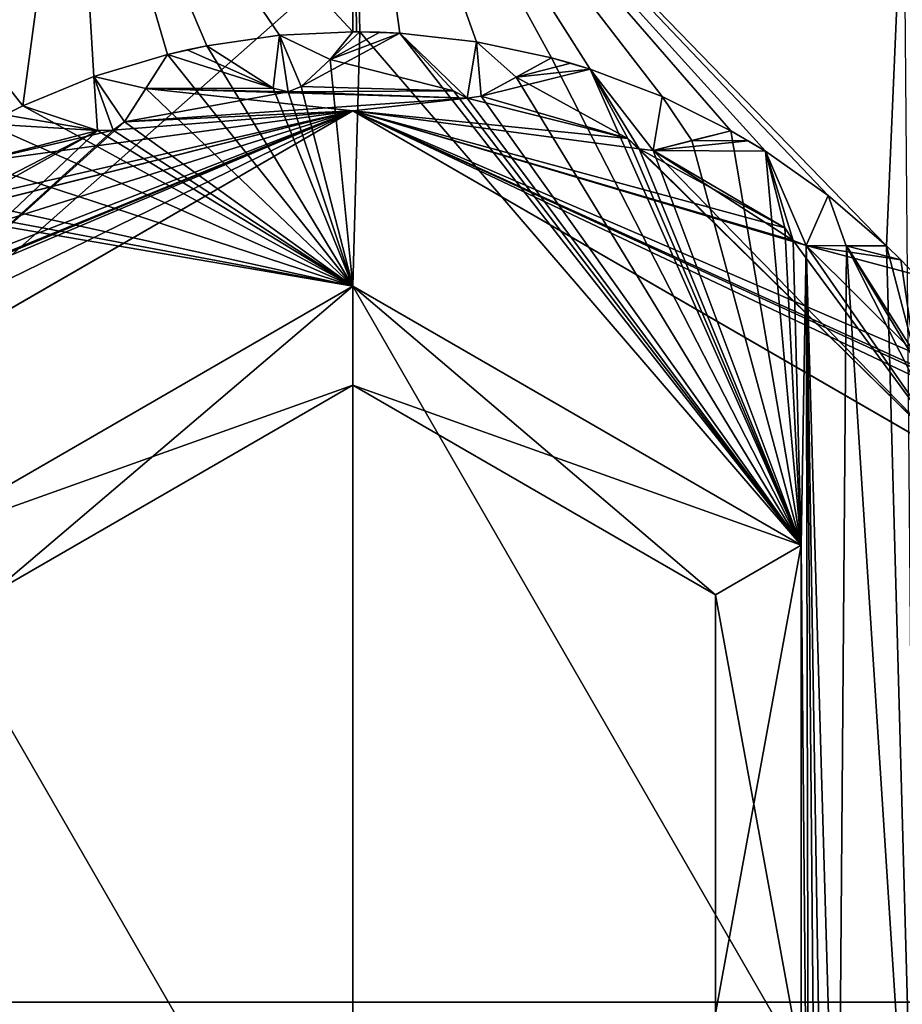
# Model space of a CAD drawing. Header units: metres. Extents: x -205 to 205, y -82 to 82.
# Tile 18 of 256: x -169.18 to -164.73, y -37.5 to -32.53. Entities that reach past the tile are written whole.
import ezdxf

# ---------------------------------------------------------------- set-up
doc = ezdxf.new("R2010")
doc.units = ezdxf.units.M
doc.layers.add('solid_PRT0003', color=7, linetype='CONTINUOUS')

msp = doc.modelspace()

# ---------------------------------------------------------------- linework, layer by layer
at = {"layer": 'solid_PRT0003'}
for points in [[(-200, -75), (-200, 75), (0, 75)], [(0, -75), (-200, -75), (0, 75)], [(-173.501572, -37.4888, 108.5), (-88.490875, 37.499069, 108.5), (-173.490875, 37.5112, 108.5)], [(-173.501572, -37.4888, 108.5), (-88.501579, -37.500927, 108.5), (-88.490875, 37.499069, 108.5)], [(-89.929092, -37.500725, 108.410858), (-172.074066, -37.489002, 108.410858), (-172.063354, 37.510998, 108.410858)], [(-89.918396, 37.499275, 108.410858), (-89.929092, -37.500725, 108.410858), (-172.063354, 37.510998, 108.410858)], [(-167.500885, -32.589657, 75), (-167.500641, -30.891809, 75), (-168.913467, -31.072834, 75)], [(-167.483475, -32.589699, 75), (-167.500641, -30.891809, 75), (-167.500885, -32.589657, 75)], [(-164.80603, -33.671001, 75), (-164.71817, -31.632771, 75), (-167.500641, -30.891809, 75)], [(-165.099915, -33.416759, 75), (-164.80603, -33.671001, 75), (-167.500641, -30.891809, 75)], [(-165.417648, -33.19302, 75), (-165.099915, -33.416759, 75), (-167.500641, -30.891809, 75)], [(-165.59169, -33.089237, 75), (-165.417648, -33.19302, 75), (-167.500641, -30.891809, 75)], [(-165.93956, -32.916065, 75), (-165.59169, -33.089237, 75), (-167.500641, -30.891809, 75)], [(-166.302948, -32.77837, 75), (-165.93956, -32.916065, 75), (-167.500641, -30.891809, 75)], [(-166.49733, -32.72113, 75), (-166.302948, -32.77837, 75), (-167.500641, -30.891809, 75)], [(-166.87735, -32.639915, 75), (-166.49733, -32.72113, 75), (-167.500641, -30.891809, 75)], [(-167.263565, -32.596916, 75), (-166.87735, -32.639915, 75), (-167.500641, -30.891809, 75)], [(-167.466064, -32.589817, 75), (-167.263565, -32.596916, 75), (-167.500641, -30.891809, 75)], [(-167.483475, -32.589699, 75), (-167.466064, -32.589817, 75), (-167.500641, -30.891809, 75)], [(-169.16832, -32.963825, 75), (-168.913467, -31.072834, 75), (-170.234879, -31.604565, 75)], [(-169.16832, -32.963825, 75), (-168.809174, -32.815445, 75), (-168.913467, -31.072834, 75)], [(-168.809174, -32.815445, 75), (-168.437027, -32.703541, 75), (-168.913467, -31.072834, 75)], [(-168.23912, -32.660057, 75), (-168.913467, -31.072834, 75), (-168.437027, -32.703541, 75)], [(-167.871674, -32.607269, 75), (-167.500885, -32.589657, 75), (-168.913467, -31.072834, 75)], [(-168.23912, -32.660057, 75), (-167.871674, -32.607269, 75), (-168.913467, -31.072834, 75)], [(-169.349213, -33.055164, 75), (-169.16832, -32.963825, 75), (-170.234879, -31.604565, 75)], [(-164.80603, -33.671001, 75), (-164.653656, -39.154263, 75), (-164.71817, -31.632771, 75)], [(-167.871674, -32.607269, 6), (-167.871674, -32.607269, 75), (-168.23912, -32.660057, 75)], [(-168.23912, -32.660057, 55), (-167.871674, -32.607269, 6), (-168.23912, -32.660057, 75)], [(-167.903763, -32.874596, 6), (-167.871674, -32.607269, 6), (-168.23912, -32.660057, 6)], [(-168.23912, -32.660057, 26), (-168.23912, -32.660057, 6), (-167.871674, -32.607269, 6)], [(-168.23912, -32.660057, 26), (-167.871674, -32.607269, 6), (-168.23912, -32.660057, 55)], [(-167.903763, -32.874596, 6), (-167.828064, -32.89299, 6), (-167.871674, -32.607269, 6)], [(-167.500885, -32.589657, 6), (-167.500885, -32.589657, 75), (-167.871674, -32.607269, 75)], [(-167.500885, -32.589657, 6), (-167.871674, -32.607269, 75), (-167.871674, -32.607269, 6)], [(-167.615311, -32.728939, 6), (-167.500885, -32.589657, 6), (-167.871674, -32.607269, 6)], [(-167.762146, -32.865837, 6), (-167.615311, -32.728939, 6), (-167.871674, -32.607269, 6)], [(-167.828064, -32.89299, 6), (-167.762146, -32.865837, 6), (-167.871674, -32.607269, 6)], [(-167.466064, -32.589817, 55), (-167.762177, -32.865864, 75), (-167.615326, -32.728954, 75)], [(-167.615311, -32.728939, 55), (-167.762177, -32.865864, 75), (-167.466064, -32.589817, 55)], [(-167.762177, -32.865864, 26), (-167.466064, -32.589817, 6), (-167.615311, -32.728939, 6)], [(-167.615326, -32.728954, 26), (-167.466064, -32.589817, 6), (-167.762177, -32.865864, 26)], [(-167.263565, -32.596916, 26), (-167.615326, -32.728954, 26), (-167.762177, -32.865864, 26)], [(-166.992096, -32.888115, 26), (-167.263565, -32.596916, 26), (-167.762177, -32.865864, 26)], [(-167.466064, -32.589817, 75), (-167.615326, -32.728954, 75), (-167.501068, -33.87476, 75)], [(-167.466064, -32.589817, 55), (-167.615326, -32.728954, 75), (-167.466064, -32.589817, 75)], [(-167.466064, -32.589817, 26), (-167.466064, -32.589817, 6), (-167.615326, -32.728954, 26)], [(-167.364777, -32.592052, 26), (-167.466064, -32.589817, 26), (-167.615326, -32.728954, 26)], [(-167.263565, -32.596916, 26), (-167.364777, -32.592052, 26), (-167.615326, -32.728954, 26)], [(-167.615311, -32.728939, 6), (-167.466064, -32.589817, 6), (-167.500885, -32.589657, 6)], [(-167.615311, -32.728939, 55), (-167.466064, -32.589817, 55), (-167.263565, -32.596916, 55)], [(-167.615311, -32.728939, 55), (-167.263565, -32.596916, 55), (-166.992096, -32.888115, 55)], [(-167.466064, -32.589817, 75), (-167.501068, -33.87476, 75), (-165.236679, -35.182549, 75)], [(-167.500885, -32.589657, 75), (-167.483475, -32.589699, 6), (-167.466064, -32.589817, 26)], [(-167.483475, -32.589699, 6), (-167.500885, -32.589657, 75), (-167.500885, -32.589657, 6)], [(-167.500885, -32.589657, 75), (-167.466064, -32.589817, 26), (-167.466064, -32.589817, 55)], [(-167.466064, -32.589817, 55), (-167.483475, -32.589699, 75), (-167.500885, -32.589657, 75)], [(-167.466064, -32.589817, 6), (-167.483475, -32.589699, 6), (-167.500885, -32.589657, 6)], [(-167.466064, -32.589817, 55), (-167.466064, -32.589817, 75), (-167.483475, -32.589699, 75)], [(-167.483475, -32.589699, 6), (-167.466064, -32.589817, 6), (-167.466064, -32.589817, 26)], [(-167.466064, -32.589817, 75), (-165.236679, -35.182549, 75), (-167.263565, -32.596916, 75)], [(-167.466064, -32.589817, 55), (-167.364777, -32.592052, 55), (-167.263565, -32.596916, 55)], [(-167.364777, -32.592052, 26), (-167.364777, -32.592052, 55), (-167.466064, -32.589817, 55)], [(-167.364777, -32.592052, 26), (-167.466064, -32.589817, 55), (-167.466064, -32.589817, 26)], [(-167.263565, -32.596916, 26), (-167.263565, -32.596916, 55), (-167.364777, -32.592052, 55)], [(-167.263565, -32.596916, 26), (-167.364777, -32.592052, 55), (-167.364777, -32.592052, 26)], [(-166.87735, -32.639915, 6), (-166.87735, -32.639915, 75), (-167.263565, -32.596916, 75)], [(-165.236679, -35.182549, 75), (-166.992096, -32.888115, 75), (-167.263565, -32.596916, 75)], [(-166.992096, -32.888115, 55), (-167.263565, -32.596916, 75), (-166.992096, -32.888115, 75)], [(-167.263565, -32.596916, 55), (-166.87735, -32.639915, 6), (-167.263565, -32.596916, 75)], [(-167.263565, -32.596916, 55), (-167.263565, -32.596916, 75), (-166.992096, -32.888115, 55)], [(-166.92334, -32.924755, 6), (-167.263565, -32.596916, 6), (-166.992096, -32.888115, 6)], [(-167.263565, -32.596916, 26), (-166.992096, -32.888115, 6), (-167.263565, -32.596916, 6)], [(-166.992096, -32.888115, 26), (-166.992096, -32.888115, 6), (-167.263565, -32.596916, 26)], [(-166.92334, -32.924755, 6), (-166.87735, -32.639915, 6), (-167.263565, -32.596916, 6)], [(-167.263565, -32.596916, 26), (-167.263565, -32.596916, 6), (-166.87735, -32.639915, 6)], [(-167.263565, -32.596916, 26), (-166.87735, -32.639915, 6), (-167.263565, -32.596916, 55)], [(-168.23912, -32.660057, 75), (-168.437027, -32.703541, 75), (-167.501068, -33.87476, 75)], [(-168.437027, -32.703541, 26), (-168.23912, -32.660057, 26), (-168.338364, -32.680515, 26)], [(-167.903763, -32.874596, 26), (-168.23912, -32.660057, 26), (-168.437027, -32.703541, 26)], [(-168.338364, -32.680515, 55), (-168.23912, -32.660057, 26), (-168.23912, -32.660057, 55)], [(-167.903763, -32.874596, 55), (-168.338364, -32.680515, 55), (-168.23912, -32.660057, 55)], [(-168.338364, -32.680515, 55), (-168.338364, -32.680515, 26), (-168.23912, -32.660057, 26)], [(-167.903763, -32.874596, 75), (-168.23912, -32.660057, 75), (-167.501068, -33.87476, 75)], [(-167.903763, -32.874596, 55), (-168.23912, -32.660057, 75), (-167.903763, -32.874596, 75)], [(-167.903763, -32.874596, 55), (-168.23912, -32.660057, 55), (-168.23912, -32.660057, 75)], [(-168.23912, -32.660057, 26), (-167.903763, -32.874596, 6), (-168.23912, -32.660057, 6)], [(-167.903763, -32.874596, 26), (-167.903763, -32.874596, 6), (-168.23912, -32.660057, 26)], [(-166.92334, -32.924755, 6), (-166.852753, -32.914848, 6), (-166.87735, -32.639915, 6)], [(-166.49733, -32.72113, 55), (-166.49733, -32.72113, 75), (-166.87735, -32.639915, 75)], [(-166.49733, -32.72113, 6), (-166.87735, -32.639915, 75), (-166.87735, -32.639915, 6)], [(-166.49733, -32.72113, 26), (-166.87735, -32.639915, 75), (-166.49733, -32.72113, 6)], [(-166.49733, -32.72113, 26), (-166.49733, -32.72113, 55), (-166.87735, -32.639915, 75)], [(-166.676468, -32.818771, 6), (-166.49733, -32.72113, 6), (-166.87735, -32.639915, 6)], [(-166.852753, -32.914848, 6), (-166.676468, -32.818771, 6), (-166.87735, -32.639915, 6)], [(-168.437027, -32.703541, 55), (-168.437027, -32.703541, 75), (-168.809174, -32.815445, 75)], [(-168.437027, -32.703541, 6), (-168.809174, -32.815445, 75), (-168.809174, -32.815445, 6)], [(-168.437027, -32.703541, 26), (-168.809174, -32.815445, 75), (-168.437027, -32.703541, 6)], [(-168.437027, -32.703541, 55), (-168.809174, -32.815445, 75), (-168.437027, -32.703541, 26)], [(-168.546982, -32.875408, 6), (-168.437027, -32.703541, 6), (-168.809174, -32.815445, 6)], [(-168.437027, -32.703541, 55), (-168.655182, -33.044556, 75), (-168.546997, -32.875427, 75)], [(-168.546982, -32.875408, 55), (-168.655182, -33.044556, 75), (-168.437027, -32.703541, 55)], [(-168.655182, -33.044556, 26), (-168.437027, -32.703541, 6), (-168.546982, -32.875408, 6)], [(-168.546997, -32.875427, 26), (-168.437027, -32.703541, 6), (-168.655182, -33.044556, 26)], [(-167.501068, -33.87476, 75), (-168.437027, -32.703541, 75), (-168.546997, -32.875427, 75)], [(-168.437027, -32.703541, 55), (-168.546997, -32.875427, 75), (-168.437027, -32.703541, 75)], [(-168.546997, -32.875427, 26), (-168.437027, -32.703541, 26), (-168.437027, -32.703541, 6)], [(-168.546997, -32.875427, 26), (-167.903763, -32.874596, 26), (-168.437027, -32.703541, 26)], [(-167.903763, -32.874596, 55), (-168.546982, -32.875408, 55), (-168.437027, -32.703541, 55)], [(-168.437027, -32.703541, 55), (-168.437027, -32.703541, 26), (-168.338364, -32.680515, 26)], [(-168.338364, -32.680515, 55), (-168.437027, -32.703541, 55), (-168.338364, -32.680515, 26)], [(-167.903763, -32.874596, 55), (-168.437027, -32.703541, 55), (-168.338364, -32.680515, 55)], [(-167.762146, -32.865837, 55), (-167.762177, -32.865864, 75), (-167.615311, -32.728939, 55)], [(-167.762177, -32.865864, 26), (-167.615311, -32.728939, 6), (-167.762146, -32.865837, 6)], [(-167.615326, -32.728954, 75), (-167.762177, -32.865864, 75), (-167.501068, -33.87476, 75)], [(-167.762146, -32.865837, 55), (-167.615311, -32.728939, 55), (-166.992096, -32.888115, 55)], [(-166.49733, -32.72113, 55), (-166.852783, -32.914867, 75), (-166.676498, -32.818783, 75)], [(-166.676468, -32.818771, 55), (-166.852783, -32.914867, 75), (-166.49733, -32.72113, 55)], [(-166.852783, -32.914867, 26), (-166.49733, -32.72113, 6), (-166.676468, -32.818771, 6)], [(-166.676498, -32.818783, 26), (-166.49733, -32.72113, 6), (-166.852783, -32.914867, 26)], [(-165.236679, -35.182549, 75), (-166.49733, -32.72113, 75), (-166.676498, -32.818783, 75)], [(-166.49733, -32.72113, 55), (-166.676498, -32.818783, 75), (-166.49733, -32.72113, 75)], [(-166.49733, -32.72113, 26), (-166.49733, -32.72113, 6), (-166.676498, -32.818783, 26)], [(-166.399765, -32.748489, 26), (-166.49733, -32.72113, 26), (-166.676498, -32.818783, 26)], [(-166.302948, -32.77837, 26), (-166.399765, -32.748489, 26), (-166.676498, -32.818783, 26)], [(-166.676468, -32.818771, 55), (-166.49733, -32.72113, 55), (-166.302948, -32.77837, 55)], [(-165.236679, -35.182549, 75), (-166.302948, -32.77837, 75), (-166.49733, -32.72113, 75)], [(-166.49733, -32.72113, 55), (-166.399765, -32.748489, 55), (-166.302948, -32.77837, 55)], [(-166.399765, -32.748489, 26), (-166.399765, -32.748489, 55), (-166.49733, -32.72113, 55)], [(-166.399765, -32.748489, 26), (-166.49733, -32.72113, 55), (-166.49733, -32.72113, 26)], [(-166.302948, -32.77837, 26), (-166.302948, -32.77837, 55), (-166.399765, -32.748489, 55)], [(-166.302948, -32.77837, 26), (-166.399765, -32.748489, 55), (-166.399765, -32.748489, 26)], [(-168.809174, -32.815445, 6), (-168.809174, -32.815445, 75), (-169.16832, -32.963825, 75)], [(-169.16832, -32.963825, 55), (-168.809174, -32.815445, 6), (-169.16832, -32.963825, 75)], [(-168.790146, -33.088223, 6), (-168.809174, -32.815445, 6), (-169.16832, -32.963825, 6)], [(-169.16832, -32.963825, 26), (-169.16832, -32.963825, 6), (-168.809174, -32.815445, 6)], [(-169.16832, -32.963825, 55), (-169.16832, -32.963825, 26), (-168.809174, -32.815445, 6)], [(-168.655167, -33.044525, 6), (-168.546982, -32.875408, 6), (-168.809174, -32.815445, 6)], [(-168.71225, -33.087212, 6), (-168.655167, -33.044525, 6), (-168.809174, -32.815445, 6)], [(-168.790146, -33.088223, 6), (-168.71225, -33.087212, 6), (-168.809174, -32.815445, 6)], [(-166.302948, -32.77837, 26), (-166.676498, -32.818783, 26), (-166.852783, -32.914867, 26)], [(-166.112427, -33.12793, 26), (-166.302948, -32.77837, 26), (-166.852783, -32.914867, 26)], [(-166.676468, -32.818771, 55), (-166.302948, -32.77837, 55), (-166.112427, -33.12793, 55)], [(-165.93956, -32.916065, 6), (-165.93956, -32.916065, 75), (-166.302948, -32.77837, 75)], [(-165.236679, -35.182549, 75), (-166.112427, -33.12793, 75), (-166.302948, -32.77837, 75)], [(-166.112427, -33.12793, 55), (-166.302948, -32.77837, 75), (-166.112427, -33.12793, 75)], [(-166.302948, -32.77837, 55), (-165.93956, -32.916065, 6), (-166.302948, -32.77837, 75)], [(-166.302948, -32.77837, 55), (-166.302948, -32.77837, 75), (-166.112427, -33.12793, 55)], [(-166.054947, -33.180519, 6), (-166.302948, -32.77837, 6), (-166.112427, -33.12793, 6)], [(-166.302948, -32.77837, 26), (-166.112427, -33.12793, 6), (-166.302948, -32.77837, 6)], [(-166.112427, -33.12793, 26), (-166.112427, -33.12793, 6), (-166.302948, -32.77837, 26)], [(-165.984116, -33.188477, 6), (-165.93956, -32.916065, 6), (-166.302948, -32.77837, 6)], [(-166.302948, -32.77837, 26), (-166.302948, -32.77837, 6), (-165.93956, -32.916065, 6)], [(-166.054947, -33.180519, 6), (-165.984116, -33.188477, 6), (-166.302948, -32.77837, 6)], [(-166.302948, -32.77837, 26), (-165.93956, -32.916065, 6), (-166.302948, -32.77837, 55)], [(-167.828064, -32.89299, 55), (-167.762177, -32.865864, 75), (-167.762146, -32.865837, 55)], [(-167.762177, -32.865864, 26), (-167.762146, -32.865837, 6), (-167.828064, -32.89299, 6)], [(-167.828064, -32.89299, 55), (-167.762146, -32.865837, 55), (-166.992096, -32.888115, 55)], [(-167.828064, -32.89299, 55), (-167.828049, -32.89299, 75), (-167.762177, -32.865864, 75)], [(-167.762177, -32.865864, 26), (-167.828064, -32.89299, 6), (-167.828049, -32.89299, 26)], [(-167.762177, -32.865864, 75), (-167.828049, -32.89299, 75), (-167.501068, -33.87476, 75)], [(-166.992096, -32.888115, 26), (-167.762177, -32.865864, 26), (-167.828049, -32.89299, 26)], [(-166.852753, -32.914848, 55), (-166.852783, -32.914867, 75), (-166.676468, -32.818771, 55)], [(-166.852783, -32.914867, 26), (-166.676468, -32.818771, 6), (-166.852753, -32.914848, 6)], [(-165.236679, -35.182549, 75), (-166.676498, -32.818783, 75), (-166.852783, -32.914867, 75)], [(-166.852753, -32.914848, 55), (-166.676468, -32.818771, 55), (-166.112427, -33.12793, 55)], [(-168.655167, -33.044525, 55), (-168.655182, -33.044556, 75), (-168.546982, -32.875408, 55)], [(-168.655182, -33.044556, 26), (-168.546982, -32.875408, 6), (-168.655167, -33.044525, 6)], [(-167.501068, -33.87476, 75), (-168.546997, -32.875427, 75), (-168.655182, -33.044556, 75)], [(-168.546997, -32.875427, 26), (-168.655182, -33.044556, 26), (-167.828049, -32.89299, 26)], [(-168.655182, -33.044556, 26), (-166.92334, -32.924759, 26), (-167.828049, -32.89299, 26)], [(-167.500931, -32.989655, 55), (-168.655167, -33.044525, 55), (-168.546982, -32.875408, 55)], [(-168.546997, -32.875427, 26), (-167.828049, -32.89299, 26), (-167.903763, -32.874596, 26)], [(-167.903763, -32.874596, 55), (-167.828064, -32.89299, 55), (-168.546982, -32.875408, 55)], [(-167.828064, -32.89299, 55), (-166.92334, -32.924755, 55), (-168.546982, -32.875408, 55)], [(-167.500931, -32.989655, 55), (-168.546982, -32.875408, 55), (-166.92334, -32.924755, 55)], [(-167.828049, -32.89299, 75), (-167.903763, -32.874596, 75), (-167.501068, -33.87476, 75)], [(-167.903763, -32.874596, 55), (-167.903763, -32.874596, 75), (-167.828049, -32.89299, 75)], [(-167.903763, -32.874596, 55), (-167.828049, -32.89299, 75), (-167.828064, -32.89299, 55)], [(-167.828049, -32.89299, 26), (-167.828064, -32.89299, 6), (-167.903763, -32.874596, 6)], [(-167.828049, -32.89299, 26), (-167.903763, -32.874596, 6), (-167.903763, -32.874596, 26)], [(-167.828064, -32.89299, 55), (-166.992096, -32.888115, 55), (-166.92334, -32.924755, 55)], [(-166.92334, -32.924759, 26), (-166.992096, -32.888115, 26), (-167.828049, -32.89299, 26)], [(-165.236679, -35.182549, 75), (-166.92334, -32.924759, 75), (-166.992096, -32.888115, 75)], [(-166.992096, -32.888115, 55), (-166.992096, -32.888115, 75), (-166.92334, -32.924759, 75)], [(-166.992096, -32.888115, 55), (-166.92334, -32.924759, 75), (-166.92334, -32.924755, 55)], [(-166.92334, -32.924759, 26), (-166.92334, -32.924755, 6), (-166.992096, -32.888115, 6)], [(-166.92334, -32.924759, 26), (-166.992096, -32.888115, 6), (-166.992096, -32.888115, 26)], [(-166.92334, -32.924755, 55), (-166.852783, -32.914867, 75), (-166.852753, -32.914848, 55)], [(-166.852783, -32.914867, 26), (-166.852753, -32.914848, 6), (-166.92334, -32.924755, 6)], [(-166.92334, -32.924755, 55), (-166.852753, -32.914848, 55), (-166.112427, -33.12793, 55)], [(-165.236679, -35.182549, 75), (-166.852783, -32.914867, 75), (-166.92334, -32.924759, 75)], [(-166.92334, -32.924755, 55), (-166.92334, -32.924759, 75), (-166.852783, -32.914867, 75)], [(-166.852783, -32.914867, 26), (-166.92334, -32.924755, 6), (-166.92334, -32.924759, 26)], [(-166.112427, -33.12793, 26), (-166.852783, -32.914867, 26), (-166.92334, -32.924759, 26)], [(-165.984116, -33.188477, 6), (-165.789474, -33.139256, 6), (-165.93956, -32.916065, 6)], [(-165.59169, -33.089237, 55), (-165.59169, -33.089237, 75), (-165.93956, -32.916065, 75)], [(-165.59169, -33.089237, 6), (-165.93956, -32.916065, 75), (-165.93956, -32.916065, 6)], [(-165.59169, -33.089237, 26), (-165.93956, -32.916065, 75), (-165.59169, -33.089237, 6)], [(-165.59169, -33.089237, 26), (-165.59169, -33.089237, 55), (-165.93956, -32.916065, 75)], [(-165.789474, -33.139256, 6), (-165.59169, -33.089237, 6), (-165.93956, -32.916065, 6)], [(-167.501068, -33.87476, 75), (-169.16832, -32.963825, 75), (-169.349213, -33.055164, 75)], [(-169.349213, -33.055164, 26), (-169.16832, -32.963825, 26), (-169.259354, -33.00832, 26)], [(-168.790146, -33.088223, 26), (-169.16832, -32.963825, 26), (-169.349213, -33.055164, 26)], [(-169.259354, -33.00832, 55), (-169.259354, -33.00832, 26), (-169.16832, -32.963825, 26)], [(-169.16832, -32.963825, 55), (-169.259354, -33.00832, 55), (-169.16832, -32.963825, 26)], [(-168.790146, -33.088223, 55), (-169.259354, -33.00832, 55), (-169.16832, -32.963825, 55)], [(-167.501068, -33.87476, 75), (-168.790146, -33.088223, 75), (-169.16832, -32.963825, 75)], [(-168.790146, -33.088223, 55), (-169.16832, -32.963825, 75), (-168.790146, -33.088223, 75)], [(-168.790146, -33.088223, 55), (-169.16832, -32.963825, 55), (-169.16832, -32.963825, 75)], [(-169.16832, -32.963825, 26), (-168.790146, -33.088223, 6), (-169.16832, -32.963825, 6)], [(-168.790146, -33.088223, 26), (-168.790146, -33.088223, 6), (-169.16832, -32.963825, 26)], [(-168.655182, -33.044556, 26), (-167.500931, -32.989655, 26), (-166.92334, -32.924759, 26)], [(-167.500931, -32.989655, 55), (-166.92334, -32.924755, 55), (-166.112427, -33.12793, 55)], [(-166.112427, -33.12793, 26), (-166.92334, -32.924759, 26), (-167.500931, -32.989655, 26)], [(-170.737717, -34.570728, 26), (-167.500931, -32.989655, 26), (-170.775223, -34.370159, 26)], [(-170.269394, -34.129803, 26), (-170.775223, -34.370159, 26), (-167.500931, -32.989655, 26)], [(-170.737717, -34.570728, 26), (-170.532379, -34.739414, 26), (-167.500931, -32.989655, 26)], [(-170.532455, -34.739559, 55), (-168.655167, -33.044525, 55), (-167.500931, -32.989655, 55)], [(-170.532379, -34.739414, 26), (-170.532455, -34.739559, 55), (-167.500931, -32.989655, 55)], [(-170.532379, -34.739414, 26), (-167.500931, -32.989655, 55), (-167.500931, -32.989655, 26)], [(-170.201614, -34.091389, 26), (-170.269394, -34.129803, 26), (-167.500931, -32.989655, 26)], [(-170.172165, -34.026516, 26), (-170.201614, -34.091389, 26), (-167.500931, -32.989655, 26)], [(-170.158646, -33.823399, 26), (-170.172165, -34.026516, 26), (-167.500931, -32.989655, 26)], [(-169.595566, -33.515575, 26), (-170.158646, -33.823399, 26), (-167.500931, -32.989655, 26)], [(-169.520355, -33.495224, 26), (-169.595566, -33.515575, 26), (-167.500931, -32.989655, 26)], [(-169.475708, -33.439716, 26), (-169.520355, -33.495224, 26), (-167.500931, -32.989655, 26)], [(-169.412964, -33.248993, 26), (-169.475708, -33.439716, 26), (-167.500931, -32.989655, 26)], [(-168.71225, -33.087215, 26), (-169.412964, -33.248993, 26), (-167.500931, -32.989655, 26)], [(-168.790146, -33.088223, 55), (-169.349213, -33.055164, 55), (-169.259354, -33.00832, 55)], [(-168.655182, -33.044556, 26), (-168.71225, -33.087215, 26), (-167.500931, -32.989655, 26)], [(-167.500931, -32.989655, 55), (-164.581436, -34.327785, 55), (-164.087234, -34.604664, 55)], [(-164.470001, -34.74028, 55), (-167.500931, -32.989655, 55), (-164.087234, -34.604664, 55)], [(-167.500931, -32.989655, 55), (-164.639679, -34.286686, 55), (-164.581436, -34.327785, 55)], [(-167.500931, -32.989655, 55), (-164.664719, -34.212914, 55), (-164.639679, -34.286686, 55)], [(-167.500931, -32.989655, 55), (-165.210815, -33.669533, 55), (-164.664719, -34.212914, 55)], [(-167.500931, -32.989655, 55), (-165.277451, -33.644207, 55), (-165.210815, -33.669533, 55)], [(-167.500931, -32.989655, 55), (-165.320038, -33.578979, 55), (-165.277451, -33.644207, 55)], [(-167.500931, -32.989655, 55), (-166.054947, -33.180519, 55), (-165.320038, -33.578979, 55)], [(-167.500931, -32.989655, 55), (-166.112427, -33.12793, 55), (-166.054947, -33.180519, 55)], [(-167.500931, -32.989655, 26), (-167.500931, -32.989655, 55), (-164.470001, -34.74028, 55)], [(-164.46991, -34.740425, 26), (-167.500931, -32.989655, 26), (-164.470001, -34.74028, 55)], [(-166.112427, -33.12793, 26), (-167.500931, -32.989655, 26), (-164.46991, -34.740425, 26)], [(-170.532455, -34.739559, 55), (-168.71225, -33.087212, 55), (-168.655167, -33.044525, 55)], [(-167.501068, -33.87476, 75), (-169.349213, -33.055164, 75), (-169.412964, -33.248993, 75)], [(-168.790146, -33.088223, 26), (-169.349213, -33.055164, 26), (-169.412964, -33.248993, 26)], [(-169.412964, -33.24897, 55), (-169.349213, -33.055164, 55), (-168.790146, -33.088223, 55)], [(-168.71225, -33.087212, 55), (-168.655182, -33.044556, 75), (-168.655167, -33.044525, 55)], [(-168.655182, -33.044556, 26), (-168.655167, -33.044525, 6), (-168.71225, -33.087212, 6)], [(-167.501068, -33.87476, 75), (-168.655182, -33.044556, 75), (-168.71225, -33.087215, 75)], [(-168.71225, -33.087212, 55), (-168.71225, -33.087215, 75), (-168.655182, -33.044556, 75)], [(-168.655182, -33.044556, 26), (-168.71225, -33.087212, 6), (-168.71225, -33.087215, 26)], [(-170.532455, -34.739559, 55), (-168.790146, -33.088223, 55), (-168.71225, -33.087212, 55)], [(-170.532455, -34.739559, 55), (-169.52037, -33.495224, 55), (-168.790146, -33.088223, 55)], [(-169.52037, -33.495224, 55), (-169.475693, -33.439682, 55), (-168.790146, -33.088223, 55)], [(-169.475693, -33.439682, 55), (-169.412964, -33.24897, 55), (-168.790146, -33.088223, 55)], [(-168.71225, -33.087215, 26), (-168.790146, -33.088223, 26), (-169.412964, -33.248993, 26)], [(-168.790146, -33.088223, 55), (-168.71225, -33.087215, 75), (-168.71225, -33.087212, 55)], [(-168.71225, -33.087215, 26), (-168.71225, -33.087212, 6), (-168.790146, -33.088223, 6)], [(-167.501068, -33.87476, 75), (-168.71225, -33.087215, 75), (-168.790146, -33.088223, 75)], [(-168.790146, -33.088223, 55), (-168.790146, -33.088223, 75), (-168.71225, -33.087215, 75)], [(-168.71225, -33.087215, 26), (-168.790146, -33.088223, 6), (-168.790146, -33.088223, 26)], [(-165.59169, -33.089237, 55), (-165.984146, -33.188488, 75), (-165.789505, -33.139263, 75)], [(-165.789474, -33.139256, 55), (-165.984146, -33.188488, 75), (-165.59169, -33.089237, 55)], [(-165.984146, -33.188488, 26), (-165.59169, -33.089237, 6), (-165.789474, -33.139256, 6)], [(-165.789505, -33.139263, 26), (-165.59169, -33.089237, 6), (-165.984146, -33.188488, 26)], [(-165.236679, -35.182549, 75), (-165.59169, -33.089237, 75), (-165.789505, -33.139263, 75)], [(-165.59169, -33.089237, 55), (-165.789505, -33.139263, 75), (-165.59169, -33.089237, 75)], [(-165.59169, -33.089237, 26), (-165.59169, -33.089237, 6), (-165.789505, -33.139263, 26)], [(-165.503983, -33.139996, 26), (-165.59169, -33.089237, 26), (-165.789505, -33.139263, 26)], [(-165.789474, -33.139256, 55), (-165.59169, -33.089237, 55), (-165.503983, -33.139996, 55)], [(-165.236679, -35.182549, 75), (-165.417648, -33.19302, 75), (-165.59169, -33.089237, 75)], [(-165.503983, -33.139996, 26), (-165.503983, -33.139996, 55), (-165.59169, -33.089237, 55)], [(-165.503983, -33.139996, 26), (-165.59169, -33.089237, 55), (-165.59169, -33.089237, 26)], [(-165.236679, -35.182549, 75), (-166.054947, -33.180523, 75), (-166.112427, -33.12793, 75)], [(-166.112427, -33.12793, 55), (-166.112427, -33.12793, 75), (-166.054947, -33.180523, 75)], [(-166.112427, -33.12793, 55), (-166.054947, -33.180523, 75), (-166.054947, -33.180519, 55)], [(-166.054947, -33.180523, 26), (-166.054947, -33.180519, 6), (-166.112427, -33.12793, 6)], [(-166.054947, -33.180523, 26), (-166.112427, -33.12793, 6), (-166.112427, -33.12793, 26)], [(-166.054947, -33.180523, 26), (-166.112427, -33.12793, 26), (-164.46991, -34.740425, 26)], [(-165.984116, -33.188477, 55), (-165.984146, -33.188488, 75), (-165.789474, -33.139256, 55)], [(-165.984146, -33.188488, 26), (-165.789474, -33.139256, 6), (-165.984116, -33.188477, 6)], [(-165.236679, -35.182549, 75), (-165.789505, -33.139263, 75), (-165.984146, -33.188488, 75)], [(-165.503983, -33.139996, 26), (-165.789505, -33.139263, 26), (-165.984146, -33.188488, 26)], [(-165.417648, -33.19302, 26), (-165.503983, -33.139996, 26), (-165.984146, -33.188488, 26)], [(-165.984116, -33.188477, 55), (-165.789474, -33.139256, 55), (-165.503983, -33.139996, 55)], [(-165.984116, -33.188477, 55), (-165.503983, -33.139996, 55), (-165.417648, -33.19302, 55)], [(-165.417648, -33.19302, 26), (-165.417648, -33.19302, 55), (-165.503983, -33.139996, 55)], [(-165.417648, -33.19302, 26), (-165.503983, -33.139996, 55), (-165.503983, -33.139996, 26)], [(-166.054947, -33.180519, 55), (-166.054947, -33.180523, 75), (-165.984146, -33.188488, 75)], [(-166.054947, -33.180519, 55), (-165.984146, -33.188488, 75), (-165.984116, -33.188477, 55)], [(-165.984146, -33.188488, 26), (-165.984116, -33.188477, 6), (-166.054947, -33.180519, 6)], [(-165.984146, -33.188488, 26), (-166.054947, -33.180519, 6), (-166.054947, -33.180523, 26)], [(-166.054947, -33.180519, 55), (-165.984116, -33.188477, 55), (-165.320038, -33.578979, 55)], [(-165.236679, -35.182549, 75), (-165.984146, -33.188488, 75), (-166.054947, -33.180523, 75)], [(-165.984146, -33.188488, 26), (-166.054947, -33.180523, 26), (-164.46991, -34.740425, 26)], [(-165.277451, -33.644211, 26), (-165.984146, -33.188488, 26), (-164.46991, -34.740425, 26)], [(-165.320038, -33.578979, 26), (-165.417648, -33.19302, 26), (-165.984146, -33.188488, 26)], [(-165.277451, -33.644211, 26), (-165.320038, -33.578979, 26), (-165.984146, -33.188488, 26)], [(-165.984116, -33.188477, 55), (-165.417648, -33.19302, 55), (-165.320038, -33.578979, 55)], [(-165.099915, -33.416759, 6), (-165.099915, -33.416759, 75), (-165.417648, -33.19302, 75)], [(-165.236679, -35.182549, 75), (-165.320038, -33.578979, 75), (-165.417648, -33.19302, 75)], [(-165.320038, -33.578979, 55), (-165.417648, -33.19302, 75), (-165.320038, -33.578979, 75)], [(-165.417648, -33.19302, 55), (-165.099915, -33.416759, 6), (-165.417648, -33.19302, 75)], [(-165.417648, -33.19302, 55), (-165.417648, -33.19302, 75), (-165.320038, -33.578979, 55)], [(-165.277451, -33.644207, 6), (-165.417648, -33.19302, 6), (-165.320038, -33.578979, 6)], [(-165.417648, -33.19302, 26), (-165.320038, -33.578979, 6), (-165.417648, -33.19302, 6)], [(-165.320038, -33.578979, 26), (-165.320038, -33.578979, 6), (-165.417648, -33.19302, 26)], [(-165.210815, -33.669533, 6), (-165.099915, -33.416759, 6), (-165.417648, -33.19302, 6)], [(-165.417648, -33.19302, 26), (-165.417648, -33.19302, 6), (-165.099915, -33.416759, 6)], [(-165.277451, -33.644207, 6), (-165.210815, -33.669533, 6), (-165.417648, -33.19302, 6)], [(-165.417648, -33.19302, 26), (-165.099915, -33.416759, 6), (-165.417648, -33.19302, 55)], [(-167.501068, -33.87476, 75), (-169.412964, -33.248993, 75), (-169.475708, -33.439716, 75)], [(-167.501068, -33.87476, 75), (-169.475708, -33.439716, 75), (-169.520355, -33.495224, 75)], [(-165.210815, -33.669533, 6), (-165.010056, -33.670261, 6), (-165.099915, -33.416759, 6)], [(-164.80603, -33.671001, 55), (-164.80603, -33.671001, 75), (-165.099915, -33.416759, 75)], [(-164.80603, -33.671001, 6), (-165.099915, -33.416759, 75), (-165.099915, -33.416759, 6)], [(-164.80603, -33.671001, 26), (-165.099915, -33.416759, 75), (-164.80603, -33.671001, 6)], [(-164.80603, -33.671001, 26), (-164.80603, -33.671001, 55), (-165.099915, -33.416759, 75)], [(-165.010056, -33.670261, 6), (-164.80603, -33.671001, 6), (-165.099915, -33.416759, 6)], [(-167.501068, -33.87476, 75), (-169.520355, -33.495224, 75), (-169.595566, -33.515575, 75)], [(-169.765823, -35.181904, 75), (-167.501068, -33.87476, 75), (-169.595566, -33.515575, 75)], [(-165.236679, -35.182549, 75), (-165.277451, -33.644211, 75), (-165.320038, -33.578979, 75)], [(-165.320038, -33.578979, 55), (-165.320038, -33.578979, 75), (-165.277451, -33.644211, 75)], [(-165.320038, -33.578979, 55), (-165.277451, -33.644211, 75), (-165.277451, -33.644207, 55)], [(-165.277451, -33.644211, 26), (-165.277451, -33.644207, 6), (-165.320038, -33.578979, 6)], [(-165.277451, -33.644211, 26), (-165.320038, -33.578979, 6), (-165.320038, -33.578979, 26)], [(-165.277451, -33.644207, 55), (-165.277451, -33.644211, 75), (-165.210861, -33.669533, 75)], [(-165.277451, -33.644207, 55), (-165.210861, -33.669533, 75), (-165.210815, -33.669533, 55)], [(-165.210861, -33.669533, 26), (-165.210815, -33.669533, 6), (-165.277451, -33.644207, 6)], [(-165.210861, -33.669533, 26), (-165.277451, -33.644207, 6), (-165.277451, -33.644211, 26)], [(-165.236679, -35.182549, 75), (-165.210861, -33.669533, 75), (-165.277451, -33.644211, 75)], [(-165.210861, -33.669533, 26), (-165.277451, -33.644211, 26), (-164.46991, -34.740425, 26)], [(-165.236679, -35.182549, 75), (-165.198807, -39.465187, 75), (-165.210861, -33.669533, 75)], [(-165.210861, -33.669533, 75), (-165.123123, -39.207436, 75), (-165.051071, -39.177818, 75)], [(-165.007278, -33.670273, 75), (-165.210861, -33.669533, 75), (-165.051071, -39.177818, 75)], [(-165.210861, -33.669533, 75), (-165.160477, -39.268101, 75), (-165.123123, -39.207436, 75)], [(-165.210861, -33.669533, 75), (-165.198807, -39.465187, 75), (-165.160477, -39.268101, 75)], [(-164.80603, -33.671001, 55), (-165.210861, -33.669533, 75), (-165.007278, -33.670273, 75)], [(-165.010056, -33.670261, 55), (-165.210861, -33.669533, 75), (-164.80603, -33.671001, 55)], [(-165.210815, -33.669533, 55), (-165.210861, -33.669533, 75), (-165.010056, -33.670261, 55)], [(-165.210861, -33.669533, 26), (-164.80603, -33.671001, 6), (-165.010056, -33.670261, 6)], [(-165.007278, -33.670273, 26), (-164.80603, -33.671001, 6), (-165.210861, -33.669533, 26)], [(-165.210861, -33.669533, 26), (-165.010056, -33.670261, 6), (-165.210815, -33.669533, 6)], [(-165.007278, -33.670273, 26), (-165.210861, -33.669533, 26), (-164.46991, -34.740425, 26)], [(-165.210815, -33.669533, 55), (-164.663269, -33.814804, 55), (-164.664719, -34.212914, 55)], [(-165.210815, -33.669533, 55), (-164.733719, -33.741978, 55), (-164.663269, -33.814804, 55)], [(-165.210815, -33.669533, 55), (-165.010056, -33.670261, 55), (-164.733719, -33.741978, 55)], [(-165.007278, -33.670273, 75), (-165.051071, -39.177818, 75), (-164.653656, -39.154263, 75)], [(-165.010056, -33.670261, 55), (-164.80603, -33.671001, 55), (-164.733719, -33.741978, 55)], [(-165.007278, -33.670273, 75), (-164.653656, -39.154263, 75), (-164.80603, -33.671001, 75)], [(-164.80603, -33.671001, 55), (-165.007278, -33.670273, 75), (-164.80603, -33.671001, 75)], [(-164.80603, -33.671001, 26), (-164.80603, -33.671001, 6), (-165.007278, -33.670273, 26)], [(-164.639679, -34.28669, 26), (-165.007278, -33.670273, 26), (-164.46991, -34.740425, 26)], [(-164.664719, -34.212914, 26), (-164.80603, -33.671001, 26), (-165.007278, -33.670273, 26)], [(-164.639679, -34.28669, 26), (-164.664719, -34.212914, 26), (-165.007278, -33.670273, 26)], [(-164.733719, -33.741978, 26), (-164.733719, -33.741978, 55), (-164.80603, -33.671001, 55)], [(-164.733719, -33.741978, 26), (-164.80603, -33.671001, 55), (-164.80603, -33.671001, 26)], [(-164.664719, -34.212914, 26), (-164.733719, -33.741978, 26), (-164.80603, -33.671001, 26)], [(-164.663269, -33.814804, 26), (-164.663269, -33.814804, 55), (-164.733719, -33.741978, 55)], [(-164.663269, -33.814804, 26), (-164.733719, -33.741978, 55), (-164.733719, -33.741978, 26)], [(-164.664719, -34.212914, 26), (-164.663269, -33.814804, 26), (-164.733719, -33.741978, 26)], [(-167.501129, -34.374657, 74.500084), (-167.501068, -33.87476, 75), (-169.765823, -35.181904, 75)], [(-169.765823, -35.181904, 6), (-167.501801, -39.104549, 6), (-167.501068, -33.87476, 6)], [(-169.332932, -35.431889, 6.499915), (-169.765823, -35.181904, 6), (-167.501068, -33.87476, 6)], [(-167.501129, -34.374657, 6.499915), (-169.332932, -35.431889, 6.499915), (-167.501068, -33.87476, 6)], [(-167.501801, -39.104549, 6), (-165.237045, -37.797409, 6), (-167.501068, -33.87476, 6)], [(-165.669647, -35.432411, 74.500084), (-167.501068, -33.87476, 75), (-167.501129, -34.374657, 74.500084)], [(-167.501129, -34.374657, 6.499915), (-167.501068, -33.87476, 6), (-165.236679, -35.182549, 6)], [(-165.669647, -35.432411, 74.500084), (-165.236679, -35.182549, 75), (-167.501068, -33.87476, 75)], [(-165.237045, -37.797409, 6), (-165.236679, -35.182549, 6), (-167.501068, -33.87476, 6)], [(-169.332932, -35.431889, 74.500084), (-167.501129, -34.374657, 74.500084), (-169.765823, -35.181904, 75)], [(-169.332932, -35.431889, 74.500084), (-169.332932, -35.431889, 6.499915), (-167.501129, -34.374657, 6.499915)], [(-169.332932, -35.431889, 74.500084), (-167.501129, -34.374657, 6.499915), (-167.501129, -34.374657, 74.500084)], [(-165.669647, -35.432411, 6.499915), (-167.501129, -34.374657, 6.499915), (-165.236679, -35.182549, 6)], [(-167.501129, -34.374657, 74.500084), (-167.501129, -34.374657, 6.499915), (-165.669647, -35.432411, 6.499915)], [(-165.669647, -35.432411, 74.500084), (-167.501129, -34.374657, 74.500084), (-165.669647, -35.432411, 6.499915)], [(-169.765823, -35.181904, 6), (-169.76619, -37.796764, 6), (-167.501801, -39.104549, 6)], [(-165.669937, -37.547421, 74.500084), (-165.237045, -37.797409, 75), (-165.236679, -35.182549, 75)], [(-165.669937, -37.547421, 74.500084), (-165.236679, -35.182549, 75), (-165.669647, -35.432411, 74.500084)], [(-165.669647, -35.432411, 6.499915), (-165.236679, -35.182549, 6), (-165.237045, -37.797409, 6)], [(-165.236679, -35.182549, 75), (-165.237045, -37.797409, 75), (-165.198807, -39.465187, 75)], [(-165.669937, -37.547421, 6.499915), (-165.669647, -35.432411, 6.499915), (-165.237045, -37.797409, 6)], [(-165.669647, -35.432411, 74.500084), (-165.669647, -35.432411, 6.499915), (-165.669937, -37.547421, 6.499915)], [(-165.669937, -37.547421, 74.500084), (-165.669647, -35.432411, 74.500084), (-165.669937, -37.547421, 6.499915)], [(-172.037628, -41.024548, 108.5), (-88.501579, -37.500927, 108.5), (-173.501572, -37.4888, 108.5)], [(-90.975815, -40.026699, 108.410858), (-172.074066, -37.489002, 108.410858), (-89.929092, -37.500725, 108.410858)], [(-171.028061, -40.015278, 108.410858), (-172.074066, -37.489002, 108.410858), (-90.975815, -40.026699, 108.410858)]]:
    msp.add_3dface(points, dxfattribs=at)

doc.saveas('drawing.dxf')
